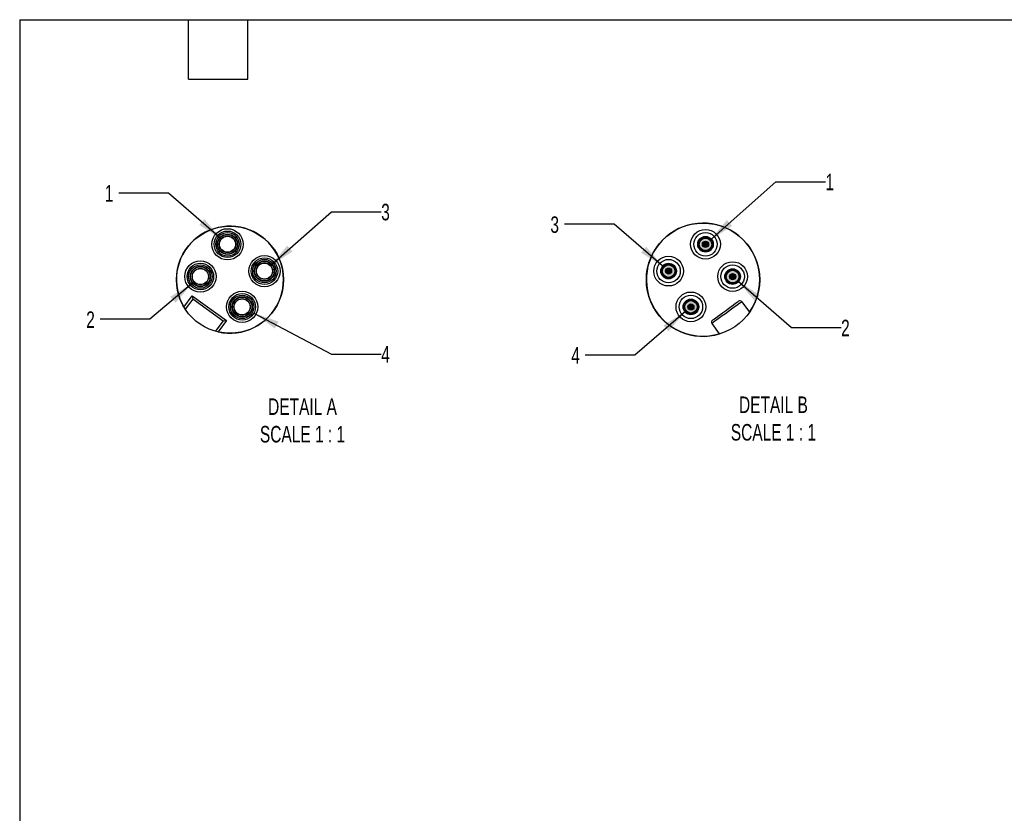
# Model space of a CAD drawing. Header units: millimetres. Extents: x 13 to 546, y 13 to 419.
# Tile 3 of 7: x 13 to 265, y 216 to 419. Entities that reach past the tile are written whole.
import ezdxf

# ---------------------------------------------------------------- set-up
doc = ezdxf.new("R2010")
doc.units = ezdxf.units.MM
doc.header["$LTSCALE"] = 2
doc.linetypes.add('SLD-Solid', pattern=[0])
doc.layers.add('DIMENSIONS', color=140, linetype='SLD-Solid', lineweight=25)
doc.layers.add('TEXT', color=140, linetype='SLD-Solid', lineweight=25)
doc.layers.add('HATCH', color=6, linetype='SLD-Solid')
doc.layers.add('SLD-DEFPOINTS', color=7, linetype='Continuous')
doc.styles.add('SLDTEXTSTYLE0', font='TXT', dxfattribs={"width": 0.7})
doc.dimstyles.new('SLDDIMSTYLE5', dxfattribs={"dimtxt": 4.316016, "dimasz": 6.604, "dimexe": 0, "dimexo": 0.0625, "dimgap": 1.079004, "dimtad": 0, "dimtih": 1, "dimtoh": 1, "dimdec": 1, "dimlfac": 0.5, "dimrnd": 1e-09, "dimzin": 12, "dimdsep": 46, "dimtxsty": 'SLDTEXTSTYLE0', "dimsah": 1, "dimcen": 0, "dimadec": 0, "dimazin": 3, "dimtfac": 1, "dimtdec": 1, "dimtofl": 0, "dimtmove": 0, "dimatfit": 3, "dimfxl": 0, "dimfrac": 2, "dimtolj": 1, "dimtzin": 12, "dimarcsym": 0})

# ---------------------------------------------------------------- blocks, each defined once
blk = doc.blocks.new('_D_7')
at = {"layer": 'DIMENSIONS'}
for p, q in [((50.76, 374.72), (38.06, 374.72)), ((64.29, 362.96), (50.76, 374.72))]:
    blk.add_line(p, q, dxfattribs=at)
blk.add_solid([(64.29, 362.96), (59.97, 368.06), (58.64, 366.53)], dxfattribs=at)
at = {"layer": 'DIMENSIONS', "insert": (34.47, 376.74), "char_height": 4.23, "attachment_point": 1, "style": 'SLDTEXTSTYLE0'}
blk.add_mtext('1', dxfattribs=at)
blk = doc.blocks.new('_D_8')
at = {"layer": 'DIMENSIONS'}
for p, q in [((56.95, 351.65), (46.02, 342.4)), ((46.02, 342.4), (33.32, 342.4))]:
    blk.add_line(p, q, dxfattribs=at)
blk.add_solid([(56.95, 351.65), (51.26, 348.16), (52.57, 346.6)], dxfattribs=at)
at = {"layer": 'DIMENSIONS', "insert": (29.73, 344.42), "char_height": 4.23, "attachment_point": 1, "style": 'SLDTEXTSTYLE0'}
blk.add_mtext('2', dxfattribs=at)
blk = doc.blocks.new('_D_9')
at = {"layer": 'DIMENSIONS'}
for p, q in [((76.9, 356.12), (92.52, 369.93)), ((92.52, 369.93), (105.22, 369.93))]:
    blk.add_line(p, q, dxfattribs=at)
blk.add_solid([(76.9, 356.12), (82.52, 359.73), (81.17, 361.25)], dxfattribs=at)
at = {"layer": 'DIMENSIONS', "insert": (105.22, 371.96), "char_height": 4.23, "attachment_point": 1, "style": 'SLDTEXTSTYLE0'}
blk.add_mtext('3', dxfattribs=at)
blk = doc.blocks.new('_D_10')
at = {"layer": 'DIMENSIONS'}
for p, q in [((72.63, 343.99), (92.52, 333.5)), ((92.52, 333.5), (105.22, 333.5))]:
    blk.add_line(p, q, dxfattribs=at)
blk.add_solid([(72.63, 343.99), (78, 340.01), (78.94, 341.8)], dxfattribs=at)
at = {"layer": 'DIMENSIONS', "insert": (105.22, 335.52), "char_height": 4.23, "attachment_point": 1, "style": 'SLDTEXTSTYLE0'}
blk.add_mtext('4', dxfattribs=at)
blk = doc.blocks.new('_D_11')
at = {"layer": 'DIMENSIONS'}
for p, q in [((189.42, 362.66), (206.23, 377.62)), ((206.23, 377.62), (218.93, 377.62))]:
    blk.add_line(p, q, dxfattribs=at)
blk.add_solid([(189.42, 362.66), (195.03, 366.29), (193.68, 367.81)], dxfattribs=at)
at = {"layer": 'DIMENSIONS', "insert": (218.93, 379.65), "char_height": 4.23, "attachment_point": 1, "style": 'SLDTEXTSTYLE0'}
blk.add_mtext('1', dxfattribs=at)
blk = doc.blocks.new('_D_12')
at = {"layer": 'DIMENSIONS'}
for p, q in [((196.53, 352.13), (210.21, 340.25)), ((210.21, 340.25), (222.91, 340.25))]:
    blk.add_line(p, q, dxfattribs=at)
blk.add_solid([(196.53, 352.13), (200.85, 347.04), (202.18, 348.57)], dxfattribs=at)
at = {"layer": 'DIMENSIONS', "insert": (222.91, 342.28), "char_height": 4.23, "attachment_point": 1, "style": 'SLDTEXTSTYLE0'}
blk.add_mtext('2', dxfattribs=at)
blk = doc.blocks.new('_D_13')
at = {"layer": 'DIMENSIONS'}
for p, q in [((183.09, 344.38), (170.15, 333.23)), ((170.15, 333.23), (157.45, 333.23))]:
    blk.add_line(p, q, dxfattribs=at)
blk.add_solid([(183.09, 344.38), (177.43, 340.84), (178.75, 339.3)], dxfattribs=at)
at = {"layer": 'DIMENSIONS', "insert": (153.86, 335.26), "char_height": 4.23, "attachment_point": 1, "style": 'SLDTEXTSTYLE0'}
blk.add_mtext('4', dxfattribs=at)
blk = doc.blocks.new('_D_14')
at = {"layer": 'DIMENSIONS'}
for p, q in [((164.8, 366.71), (152.1, 366.71)), ((177.38, 355.91), (164.8, 366.71))]:
    blk.add_line(p, q, dxfattribs=at)
blk.add_solid([(177.38, 355.91), (173.03, 360.98), (171.71, 359.44)], dxfattribs=at)
at = {"layer": 'DIMENSIONS', "insert": (148.51, 368.74), "char_height": 4.23, "attachment_point": 1, "style": 'SLDTEXTSTYLE0'}
blk.add_mtext('3', dxfattribs=at)

msp = doc.modelspace()

# ---------------------------------------------------------------- hatches: boundary and pattern name
at = {"layer": 'HATCH'}
h = msp.add_hatch(color=256, dxfattribs=at)
h.paths.add_polyline_path([(189.01, 361.59), (189.01, 361.63), (189, 361.67), (189, 361.71), (188.99, 361.75), (188.98, 361.8), (188.97, 361.84), (188.95, 361.88), (188.94, 361.91), (188.92, 361.95), (188.9, 361.99), (188.88, 362.03), (188.85, 362.06), (188.83, 362.09), (188.8, 362.13), (188.77, 362.16), (188.74, 362.18), (188.7, 362.21), (188.67, 362.24), (188.64, 362.26), (188.6, 362.28), (188.56, 362.3), (188.52, 362.32), (188.48, 362.33), (188.44, 362.35), (188.4, 362.36), (188.36, 362.37), (188.32, 362.37), (188.28, 362.38), (188.24, 362.38), (188.19, 362.38), (188.15, 362.38), (188.11, 362.37), (188.07, 362.37), (188.03, 362.36), (187.99, 362.35), (187.95, 362.33), (187.91, 362.32), (187.87, 362.3), (187.83, 362.28), (187.79, 362.26), (187.76, 362.24), (187.72, 362.21), (187.69, 362.18), (187.66, 362.16), (187.63, 362.13), (187.6, 362.09), (187.58, 362.06), (187.55, 362.03), (187.53, 361.99), (187.51, 361.95), (187.49, 361.91), (187.48, 361.88), (187.46, 361.84), (187.45, 361.8), (187.44, 361.75), (187.43, 361.71), (187.43, 361.67), (187.42, 361.63), (187.42, 361.59), (187.42, 361.54), (187.43, 361.5), (187.43, 361.46), (187.44, 361.42), (187.45, 361.38), (187.46, 361.34), (187.48, 361.3), (187.49, 361.26), (187.51, 361.22), (187.53, 361.18), (187.55, 361.15), (187.58, 361.11), (187.6, 361.08), (187.63, 361.05), (187.66, 361.02), (187.69, 360.99), (187.72, 360.96), (187.76, 360.94), (187.79, 360.91), (187.83, 360.89), (187.87, 360.87), (187.91, 360.86), (187.95, 360.84), (187.99, 360.83), (188.03, 360.82), (188.07, 360.81), (188.11, 360.8), (188.15, 360.8), (188.19, 360.79), (188.24, 360.79), (188.28, 360.8), (188.32, 360.8), (188.36, 360.81), (188.4, 360.82), (188.44, 360.83), (188.48, 360.84), (188.52, 360.86), (188.56, 360.87), (188.6, 360.89), (188.64, 360.91), (188.67, 360.94), (188.7, 360.96), (188.74, 360.99), (188.77, 361.02), (188.8, 361.05), (188.83, 361.08), (188.85, 361.11), (188.88, 361.15), (188.9, 361.18), (188.92, 361.22), (188.94, 361.26), (188.95, 361.3), (188.97, 361.34), (188.98, 361.38), (188.99, 361.42), (189, 361.46), (189, 361.5), (189.01, 361.54)], flags=0)
h.paths.add_polyline_path([(189.82, 361.42), (189.82, 361.5), (189.83, 361.59), (189.82, 361.67), (189.82, 361.76), (189.81, 361.84), (189.79, 361.93), (189.77, 362.01), (189.75, 362.09), (189.72, 362.17), (189.68, 362.25), (189.65, 362.33), (189.6, 362.41), (189.56, 362.48), (189.51, 362.55), (189.46, 362.62), (189.4, 362.68), (189.34, 362.74), (189.28, 362.8), (189.21, 362.86), (189.14, 362.91), (189.07, 362.95), (189, 363), (188.92, 363.04), (188.84, 363.07), (188.76, 363.1), (188.68, 363.13), (188.6, 363.15), (188.51, 363.17), (188.43, 363.19), (188.34, 363.19), (188.26, 363.2), (188.17, 363.2), (188.09, 363.19), (188, 363.19), (187.92, 363.17), (187.83, 363.15), (187.75, 363.13), (187.67, 363.1), (187.59, 363.07), (187.51, 363.04), (187.43, 363), (187.36, 362.95), (187.29, 362.91), (187.22, 362.86), (187.15, 362.8), (187.09, 362.74), (187.03, 362.68), (186.97, 362.62), (186.92, 362.55), (186.87, 362.48), (186.83, 362.41), (186.78, 362.33), (186.75, 362.25), (186.71, 362.17), (186.68, 362.09), (186.66, 362.01), (186.64, 361.93), (186.62, 361.84), (186.61, 361.76), (186.6, 361.67), (186.6, 361.59), (186.6, 361.5), (186.61, 361.42), (186.62, 361.33), (186.64, 361.25), (186.66, 361.16), (186.68, 361.08), (186.71, 361), (186.75, 360.92), (186.78, 360.84), (186.83, 360.77), (186.87, 360.7), (186.92, 360.63), (186.97, 360.56), (187.03, 360.49), (187.09, 360.43), (187.15, 360.37), (187.22, 360.32), (187.29, 360.27), (187.36, 360.22), (187.43, 360.18), (187.51, 360.14), (187.59, 360.1), (187.67, 360.07), (187.75, 360.04), (187.83, 360.02), (187.92, 360), (188, 359.99), (188.09, 359.98), (188.17, 359.98), (188.26, 359.98), (188.34, 359.98), (188.43, 359.99), (188.51, 360), (188.6, 360.02), (188.68, 360.04), (188.76, 360.07), (188.84, 360.1), (188.92, 360.14), (189, 360.18), (189.07, 360.22), (189.14, 360.27), (189.21, 360.32), (189.28, 360.37), (189.34, 360.43), (189.4, 360.49), (189.46, 360.56), (189.51, 360.63), (189.56, 360.7), (189.6, 360.77), (189.65, 360.84), (189.68, 360.92), (189.72, 361), (189.75, 361.08), (189.77, 361.16), (189.79, 361.25), (189.81, 361.33)], flags=0)
for points in [[(189, 361.5), (189.01, 361.54), (189.01, 361.59), (189.01, 361.63), (189, 361.67), (189, 361.71), (188.99, 361.75), (188.98, 361.8), (188.97, 361.84), (188.95, 361.88), (188.94, 361.91), (188.92, 361.95), (188.9, 361.99), (188.88, 362.03), (188.85, 362.06), (188.83, 362.09), (188.8, 362.13), (188.77, 362.16), (188.74, 362.18), (188.7, 362.21), (188.67, 362.24), (188.64, 362.26), (188.6, 362.28), (188.56, 362.3), (188.52, 362.32), (188.48, 362.33), (188.44, 362.35), (188.4, 362.36), (188.36, 362.37), (188.32, 362.37), (188.28, 362.38), (188.24, 362.38), (188.19, 362.38), (188.15, 362.38), (188.11, 362.37), (188.07, 362.37), (188.03, 362.36), (187.99, 362.35), (187.95, 362.33), (187.91, 362.32), (187.87, 362.3), (187.83, 362.28), (187.79, 362.26), (187.76, 362.24), (187.72, 362.21), (187.69, 362.18), (187.66, 362.16), (187.63, 362.13), (187.6, 362.09), (187.58, 362.06), (187.55, 362.03), (187.53, 361.99), (187.51, 361.95), (187.49, 361.91), (187.48, 361.88), (187.46, 361.84), (187.45, 361.8), (187.44, 361.75), (187.43, 361.71), (187.43, 361.67), (187.42, 361.63), (187.42, 361.59), (187.42, 361.54), (187.43, 361.5), (187.43, 361.46), (187.44, 361.42), (187.45, 361.38), (187.46, 361.34), (187.48, 361.3), (187.49, 361.26), (187.51, 361.22), (187.53, 361.18), (187.55, 361.15), (187.58, 361.11), (187.6, 361.08), (187.63, 361.05), (187.66, 361.02), (187.69, 360.99), (187.72, 360.96), (187.76, 360.94), (187.79, 360.91), (187.83, 360.89), (187.87, 360.87), (187.91, 360.86), (187.95, 360.84), (187.99, 360.83), (188.03, 360.82), (188.07, 360.81), (188.11, 360.8), (188.15, 360.8), (188.19, 360.79), (188.24, 360.79), (188.28, 360.8), (188.32, 360.8), (188.36, 360.81), (188.4, 360.82), (188.44, 360.83), (188.48, 360.84), (188.52, 360.86), (188.56, 360.87), (188.6, 360.89), (188.64, 360.91), (188.67, 360.94), (188.7, 360.96), (188.74, 360.99), (188.77, 361.02), (188.8, 361.05), (188.83, 361.08), (188.85, 361.11), (188.88, 361.15), (188.9, 361.18), (188.92, 361.22), (188.94, 361.26), (188.95, 361.3), (188.97, 361.34), (188.98, 361.38), (188.99, 361.42), (189, 361.46)], [(179.55, 354.64), (179.56, 354.68), (179.56, 354.72), (179.56, 354.77), (179.55, 354.81), (179.55, 354.85), (179.54, 354.89), (179.53, 354.93), (179.52, 354.97), (179.5, 355.01), (179.49, 355.05), (179.47, 355.09), (179.45, 355.13), (179.42, 355.16), (179.4, 355.2), (179.37, 355.23), (179.35, 355.26), (179.32, 355.29), (179.29, 355.32), (179.25, 355.35), (179.22, 355.37), (179.18, 355.4), (179.15, 355.42), (179.11, 355.44), (179.07, 355.46), (179.03, 355.47), (178.99, 355.48), (178.95, 355.5), (178.91, 355.5), (178.87, 355.51), (178.83, 355.52), (178.78, 355.52), (178.74, 355.52), (178.7, 355.52), (178.66, 355.51), (178.62, 355.5), (178.57, 355.5), (178.53, 355.48), (178.49, 355.47), (178.45, 355.46), (178.42, 355.44), (178.38, 355.42), (178.34, 355.4), (178.31, 355.37), (178.27, 355.35), (178.24, 355.32), (178.21, 355.29), (178.18, 355.26), (178.15, 355.23), (178.13, 355.2), (178.1, 355.16), (178.08, 355.13), (178.06, 355.09), (178.04, 355.05), (178.02, 355.01), (178.01, 354.97), (178, 354.93), (177.99, 354.89), (177.98, 354.85), (177.97, 354.81), (177.97, 354.77), (177.97, 354.72), (177.97, 354.68), (177.97, 354.64), (177.98, 354.6), (177.99, 354.56), (178, 354.52), (178.01, 354.48), (178.02, 354.44), (178.04, 354.4), (178.06, 354.36), (178.08, 354.32), (178.1, 354.29), (178.13, 354.25), (178.15, 354.22), (178.18, 354.19), (178.21, 354.16), (178.24, 354.13), (178.27, 354.1), (178.31, 354.08), (178.34, 354.05), (178.38, 354.03), (178.42, 354.01), (178.45, 353.99), (178.49, 353.98), (178.53, 353.97), (178.57, 353.95), (178.62, 353.95), (178.66, 353.94), (178.7, 353.93), (178.74, 353.93), (178.78, 353.93), (178.83, 353.93), (178.87, 353.94), (178.91, 353.95), (178.95, 353.95), (178.99, 353.97), (179.03, 353.98), (179.07, 353.99), (179.11, 354.01), (179.15, 354.03), (179.18, 354.05), (179.22, 354.08), (179.25, 354.1), (179.29, 354.13), (179.32, 354.16), (179.35, 354.19), (179.37, 354.22), (179.4, 354.25), (179.42, 354.29), (179.45, 354.32), (179.47, 354.36), (179.49, 354.4), (179.5, 354.44), (179.52, 354.48), (179.53, 354.52), (179.54, 354.56), (179.55, 354.6)], [(195.94, 353.24), (195.94, 353.28), (195.94, 353.33), (195.94, 353.37), (195.94, 353.41), (195.93, 353.45), (195.93, 353.49), (195.92, 353.54), (195.9, 353.58), (195.89, 353.62), (195.87, 353.65), (195.86, 353.69), (195.83, 353.73), (195.81, 353.77), (195.79, 353.8), (195.76, 353.83), (195.73, 353.86), (195.7, 353.89), (195.67, 353.92), (195.64, 353.95), (195.61, 353.98), (195.57, 354), (195.54, 354.02), (195.5, 354.04), (195.46, 354.06), (195.42, 354.07), (195.38, 354.09), (195.34, 354.1), (195.3, 354.11), (195.26, 354.11), (195.21, 354.12), (195.17, 354.12), (195.13, 354.12), (195.09, 354.12), (195.05, 354.11), (195, 354.11), (194.96, 354.1), (194.92, 354.09), (194.88, 354.07), (194.84, 354.06), (194.8, 354.04), (194.77, 354.02), (194.73, 354), (194.7, 353.98), (194.66, 353.95), (194.63, 353.92), (194.6, 353.89), (194.57, 353.86), (194.54, 353.83), (194.51, 353.8), (194.49, 353.77), (194.47, 353.73), (194.45, 353.69), (194.43, 353.65), (194.41, 353.62), (194.4, 353.58), (194.39, 353.54), (194.38, 353.49), (194.37, 353.45), (194.36, 353.41), (194.36, 353.37), (194.36, 353.33), (194.36, 353.28), (194.36, 353.24), (194.37, 353.2), (194.38, 353.16), (194.39, 353.12), (194.4, 353.08), (194.41, 353.04), (194.43, 353), (194.45, 352.96), (194.47, 352.92), (194.49, 352.89), (194.51, 352.85), (194.54, 352.82), (194.57, 352.79), (194.6, 352.76), (194.63, 352.73), (194.66, 352.7), (194.7, 352.68), (194.73, 352.65), (194.77, 352.63), (194.8, 352.61), (194.84, 352.6), (194.88, 352.58), (194.92, 352.57), (194.96, 352.56), (195, 352.55), (195.05, 352.54), (195.09, 352.54), (195.13, 352.53), (195.17, 352.53), (195.21, 352.54), (195.26, 352.54), (195.3, 352.55), (195.34, 352.56), (195.38, 352.57), (195.42, 352.58), (195.46, 352.6), (195.5, 352.61), (195.54, 352.63), (195.57, 352.65), (195.61, 352.68), (195.64, 352.7), (195.67, 352.73), (195.7, 352.76), (195.73, 352.79), (195.76, 352.82), (195.79, 352.85), (195.81, 352.89), (195.83, 352.92), (195.86, 352.96), (195.87, 353), (195.89, 353.04), (195.9, 353.08), (195.92, 353.12), (195.93, 353.16), (195.93, 353.2)], [(185.26, 345.49), (185.26, 345.53), (185.26, 345.57), (185.26, 345.61), (185.26, 345.66), (185.25, 345.7), (185.25, 345.74), (185.24, 345.78), (185.22, 345.82), (185.21, 345.86), (185.19, 345.9), (185.17, 345.94), (185.15, 345.97), (185.13, 346.01), (185.11, 346.04), (185.08, 346.08), (185.05, 346.11), (185.02, 346.14), (184.99, 346.17), (184.96, 346.2), (184.93, 346.22), (184.89, 346.24), (184.85, 346.27), (184.82, 346.28), (184.78, 346.3), (184.74, 346.32), (184.7, 346.33), (184.66, 346.34), (184.62, 346.35), (184.58, 346.36), (184.53, 346.36), (184.49, 346.36), (184.45, 346.36), (184.41, 346.36), (184.36, 346.36), (184.32, 346.35), (184.28, 346.34), (184.24, 346.33), (184.2, 346.32), (184.16, 346.3), (184.12, 346.28), (184.09, 346.27), (184.05, 346.24), (184.01, 346.22), (183.98, 346.2), (183.95, 346.17), (183.92, 346.14), (183.89, 346.11), (183.86, 346.08), (183.83, 346.04), (183.81, 346.01), (183.79, 345.97), (183.77, 345.94), (183.75, 345.9), (183.73, 345.86), (183.72, 345.82), (183.7, 345.78), (183.69, 345.74), (183.69, 345.7), (183.68, 345.66), (183.68, 345.61), (183.68, 345.57), (183.68, 345.53), (183.68, 345.49), (183.69, 345.45), (183.69, 345.4), (183.7, 345.36), (183.72, 345.32), (183.73, 345.28), (183.75, 345.24), (183.77, 345.21), (183.79, 345.17), (183.81, 345.13), (183.83, 345.1), (183.86, 345.06), (183.89, 345.03), (183.92, 345), (183.95, 344.97), (183.98, 344.95), (184.01, 344.92), (184.05, 344.9), (184.09, 344.88), (184.12, 344.86), (184.16, 344.84), (184.2, 344.83), (184.24, 344.81), (184.28, 344.8), (184.32, 344.79), (184.36, 344.79), (184.41, 344.78), (184.45, 344.78), (184.49, 344.78), (184.53, 344.78), (184.58, 344.79), (184.62, 344.79), (184.66, 344.8), (184.7, 344.81), (184.74, 344.83), (184.78, 344.84), (184.82, 344.86), (184.85, 344.88), (184.89, 344.9), (184.93, 344.92), (184.96, 344.95), (184.99, 344.97), (185.02, 345), (185.05, 345.03), (185.08, 345.06), (185.11, 345.1), (185.13, 345.13), (185.15, 345.17), (185.17, 345.21), (185.19, 345.24), (185.21, 345.28), (185.22, 345.32), (185.24, 345.36), (185.25, 345.4), (185.25, 345.45)]]:
    msp.add_hatch(color=256, dxfattribs=at).paths.add_polyline_path(points, flags=0)
h = msp.add_hatch(color=256, dxfattribs=at)
h.paths.add_polyline_path([(179.56, 354.72), (179.56, 354.77), (179.55, 354.81), (179.55, 354.85), (179.54, 354.89), (179.53, 354.93), (179.52, 354.97), (179.5, 355.01), (179.49, 355.05), (179.47, 355.09), (179.45, 355.13), (179.42, 355.16), (179.4, 355.2), (179.37, 355.23), (179.35, 355.26), (179.32, 355.29), (179.29, 355.32), (179.25, 355.35), (179.22, 355.37), (179.18, 355.4), (179.15, 355.42), (179.11, 355.44), (179.07, 355.46), (179.03, 355.47), (178.99, 355.48), (178.95, 355.5), (178.91, 355.5), (178.87, 355.51), (178.83, 355.52), (178.78, 355.52), (178.74, 355.52), (178.7, 355.52), (178.66, 355.51), (178.62, 355.5), (178.57, 355.5), (178.53, 355.48), (178.49, 355.47), (178.45, 355.46), (178.42, 355.44), (178.38, 355.42), (178.34, 355.4), (178.31, 355.37), (178.27, 355.35), (178.24, 355.32), (178.21, 355.29), (178.18, 355.26), (178.15, 355.23), (178.13, 355.2), (178.1, 355.16), (178.08, 355.13), (178.06, 355.09), (178.04, 355.05), (178.02, 355.01), (178.01, 354.97), (178, 354.93), (177.99, 354.89), (177.98, 354.85), (177.97, 354.81), (177.97, 354.77), (177.97, 354.72), (177.97, 354.68), (177.97, 354.64), (177.98, 354.6), (177.99, 354.56), (178, 354.52), (178.01, 354.48), (178.02, 354.44), (178.04, 354.4), (178.06, 354.36), (178.08, 354.32), (178.1, 354.29), (178.13, 354.25), (178.15, 354.22), (178.18, 354.19), (178.21, 354.16), (178.24, 354.13), (178.27, 354.1), (178.31, 354.08), (178.34, 354.05), (178.38, 354.03), (178.42, 354.01), (178.45, 353.99), (178.49, 353.98), (178.53, 353.97), (178.57, 353.95), (178.62, 353.95), (178.66, 353.94), (178.7, 353.93), (178.74, 353.93), (178.78, 353.93), (178.83, 353.93), (178.87, 353.94), (178.91, 353.95), (178.95, 353.95), (178.99, 353.97), (179.03, 353.98), (179.07, 353.99), (179.11, 354.01), (179.15, 354.03), (179.18, 354.05), (179.22, 354.08), (179.25, 354.1), (179.29, 354.13), (179.32, 354.16), (179.35, 354.19), (179.37, 354.22), (179.4, 354.25), (179.42, 354.29), (179.45, 354.32), (179.47, 354.36), (179.49, 354.4), (179.5, 354.44), (179.52, 354.48), (179.53, 354.52), (179.54, 354.56), (179.55, 354.6), (179.55, 354.64), (179.56, 354.68)], flags=0)
h.paths.add_polyline_path([(180.37, 354.55), (180.37, 354.64), (180.38, 354.72), (180.37, 354.81), (180.37, 354.9), (180.36, 354.98), (180.34, 355.07), (180.32, 355.15), (180.29, 355.23), (180.26, 355.31), (180.23, 355.39), (180.19, 355.47), (180.15, 355.54), (180.11, 355.62), (180.06, 355.69), (180, 355.75), (179.95, 355.82), (179.89, 355.88), (179.82, 355.94), (179.76, 355.99), (179.69, 356.04), (179.62, 356.09), (179.54, 356.14), (179.47, 356.17), (179.39, 356.21), (179.31, 356.24), (179.23, 356.27), (179.15, 356.29), (179.06, 356.31), (178.98, 356.32), (178.89, 356.33), (178.81, 356.34), (178.72, 356.34), (178.63, 356.33), (178.55, 356.32), (178.46, 356.31), (178.38, 356.29), (178.3, 356.27), (178.22, 356.24), (178.14, 356.21), (178.06, 356.17), (177.98, 356.14), (177.91, 356.09), (177.84, 356.04), (177.77, 355.99), (177.7, 355.94), (177.64, 355.88), (177.58, 355.82), (177.52, 355.75), (177.47, 355.69), (177.42, 355.62), (177.37, 355.54), (177.33, 355.47), (177.29, 355.39), (177.26, 355.31), (177.23, 355.23), (177.21, 355.15), (177.19, 355.07), (177.17, 354.98), (177.16, 354.9), (177.15, 354.81), (177.15, 354.72), (177.15, 354.64), (177.16, 354.55), (177.17, 354.47), (177.19, 354.38), (177.21, 354.3), (177.23, 354.22), (177.26, 354.14), (177.29, 354.06), (177.33, 353.98), (177.37, 353.91), (177.42, 353.83), (177.47, 353.76), (177.52, 353.7), (177.58, 353.63), (177.64, 353.57), (177.7, 353.51), (177.77, 353.46), (177.84, 353.41), (177.91, 353.36), (177.98, 353.31), (178.06, 353.27), (178.14, 353.24), (178.22, 353.21), (178.3, 353.18), (178.38, 353.16), (178.46, 353.14), (178.55, 353.13), (178.63, 353.12), (178.72, 353.11), (178.81, 353.11), (178.89, 353.12), (178.98, 353.13), (179.06, 353.14), (179.15, 353.16), (179.23, 353.18), (179.31, 353.21), (179.39, 353.24), (179.47, 353.27), (179.54, 353.31), (179.62, 353.36), (179.69, 353.41), (179.76, 353.46), (179.82, 353.51), (179.89, 353.57), (179.95, 353.63), (180, 353.7), (180.06, 353.76), (180.11, 353.83), (180.15, 353.91), (180.19, 353.98), (180.23, 354.06), (180.26, 354.14), (180.29, 354.22), (180.32, 354.3), (180.34, 354.38), (180.36, 354.47)], flags=0)
h = msp.add_hatch(color=256, dxfattribs=at)
h.paths.add_polyline_path([(195.94, 353.33), (195.94, 353.37), (195.94, 353.41), (195.93, 353.45), (195.93, 353.49), (195.92, 353.54), (195.9, 353.58), (195.89, 353.62), (195.87, 353.65), (195.86, 353.69), (195.83, 353.73), (195.81, 353.77), (195.79, 353.8), (195.76, 353.83), (195.73, 353.86), (195.7, 353.89), (195.67, 353.92), (195.64, 353.95), (195.61, 353.98), (195.57, 354), (195.54, 354.02), (195.5, 354.04), (195.46, 354.06), (195.42, 354.07), (195.38, 354.09), (195.34, 354.1), (195.3, 354.11), (195.26, 354.11), (195.21, 354.12), (195.17, 354.12), (195.13, 354.12), (195.09, 354.12), (195.05, 354.11), (195, 354.11), (194.96, 354.1), (194.92, 354.09), (194.88, 354.07), (194.84, 354.06), (194.8, 354.04), (194.77, 354.02), (194.73, 354), (194.7, 353.98), (194.66, 353.95), (194.63, 353.92), (194.6, 353.89), (194.57, 353.86), (194.54, 353.83), (194.51, 353.8), (194.49, 353.77), (194.47, 353.73), (194.45, 353.69), (194.43, 353.65), (194.41, 353.62), (194.4, 353.58), (194.39, 353.54), (194.38, 353.49), (194.37, 353.45), (194.36, 353.41), (194.36, 353.37), (194.36, 353.33), (194.36, 353.28), (194.36, 353.24), (194.37, 353.2), (194.38, 353.16), (194.39, 353.12), (194.4, 353.08), (194.41, 353.04), (194.43, 353), (194.45, 352.96), (194.47, 352.92), (194.49, 352.89), (194.51, 352.85), (194.54, 352.82), (194.57, 352.79), (194.6, 352.76), (194.63, 352.73), (194.66, 352.7), (194.7, 352.68), (194.73, 352.65), (194.77, 352.63), (194.8, 352.61), (194.84, 352.6), (194.88, 352.58), (194.92, 352.57), (194.96, 352.56), (195, 352.55), (195.05, 352.54), (195.09, 352.54), (195.13, 352.53), (195.17, 352.53), (195.21, 352.54), (195.26, 352.54), (195.3, 352.55), (195.34, 352.56), (195.38, 352.57), (195.42, 352.58), (195.46, 352.6), (195.5, 352.61), (195.54, 352.63), (195.57, 352.65), (195.61, 352.68), (195.64, 352.7), (195.67, 352.73), (195.7, 352.76), (195.73, 352.79), (195.76, 352.82), (195.79, 352.85), (195.81, 352.89), (195.83, 352.92), (195.86, 352.96), (195.87, 353), (195.89, 353.04), (195.9, 353.08), (195.92, 353.12), (195.93, 353.16), (195.93, 353.2), (195.94, 353.24), (195.94, 353.28)], flags=0)
h.paths.add_polyline_path([(196.75, 353.16), (196.76, 353.24), (196.76, 353.33), (196.76, 353.41), (196.75, 353.5), (196.74, 353.58), (196.73, 353.67), (196.71, 353.75), (196.68, 353.83), (196.65, 353.91), (196.62, 353.99), (196.58, 354.07), (196.54, 354.15), (196.5, 354.22), (196.45, 354.29), (196.39, 354.36), (196.34, 354.42), (196.28, 354.48), (196.21, 354.54), (196.15, 354.59), (196.08, 354.65), (196.01, 354.69), (195.93, 354.74), (195.86, 354.78), (195.78, 354.81), (195.7, 354.84), (195.62, 354.87), (195.53, 354.89), (195.45, 354.91), (195.37, 354.92), (195.28, 354.93), (195.19, 354.94), (195.11, 354.94), (195.02, 354.93), (194.94, 354.92), (194.85, 354.91), (194.77, 354.89), (194.69, 354.87), (194.6, 354.84), (194.52, 354.81), (194.45, 354.78), (194.37, 354.74), (194.3, 354.69), (194.22, 354.65), (194.16, 354.59), (194.09, 354.54), (194.03, 354.48), (193.97, 354.42), (193.91, 354.36), (193.86, 354.29), (193.81, 354.22), (193.76, 354.15), (193.72, 354.07), (193.68, 353.99), (193.65, 353.91), (193.62, 353.83), (193.6, 353.75), (193.58, 353.67), (193.56, 353.58), (193.55, 353.5), (193.54, 353.41), (193.54, 353.33), (193.54, 353.24), (193.55, 353.16), (193.56, 353.07), (193.58, 352.99), (193.6, 352.9), (193.62, 352.82), (193.65, 352.74), (193.68, 352.66), (193.72, 352.58), (193.76, 352.51), (193.81, 352.44), (193.86, 352.37), (193.91, 352.3), (193.97, 352.23), (194.03, 352.17), (194.09, 352.11), (194.16, 352.06), (194.22, 352.01), (194.3, 351.96), (194.37, 351.92), (194.45, 351.88), (194.52, 351.84), (194.6, 351.81), (194.69, 351.78), (194.77, 351.76), (194.85, 351.74), (194.94, 351.73), (195.02, 351.72), (195.11, 351.71), (195.19, 351.71), (195.28, 351.72), (195.37, 351.73), (195.45, 351.74), (195.53, 351.76), (195.62, 351.78), (195.7, 351.81), (195.78, 351.84), (195.86, 351.88), (195.93, 351.92), (196.01, 351.96), (196.08, 352.01), (196.15, 352.06), (196.21, 352.11), (196.28, 352.17), (196.34, 352.23), (196.39, 352.3), (196.45, 352.37), (196.5, 352.44), (196.54, 352.51), (196.58, 352.58), (196.62, 352.66), (196.65, 352.74), (196.68, 352.82), (196.71, 352.9), (196.73, 352.99), (196.74, 353.07)], flags=0)
h = msp.add_hatch(color=256, dxfattribs=at)
h.paths.add_polyline_path([(185.26, 345.57), (185.26, 345.61), (185.26, 345.66), (185.25, 345.7), (185.25, 345.74), (185.24, 345.78), (185.22, 345.82), (185.21, 345.86), (185.19, 345.9), (185.17, 345.94), (185.15, 345.97), (185.13, 346.01), (185.11, 346.04), (185.08, 346.08), (185.05, 346.11), (185.02, 346.14), (184.99, 346.17), (184.96, 346.2), (184.93, 346.22), (184.89, 346.24), (184.85, 346.27), (184.82, 346.28), (184.78, 346.3), (184.74, 346.32), (184.7, 346.33), (184.66, 346.34), (184.62, 346.35), (184.58, 346.36), (184.53, 346.36), (184.49, 346.36), (184.45, 346.36), (184.41, 346.36), (184.36, 346.36), (184.32, 346.35), (184.28, 346.34), (184.24, 346.33), (184.2, 346.32), (184.16, 346.3), (184.12, 346.28), (184.09, 346.27), (184.05, 346.24), (184.01, 346.22), (183.98, 346.2), (183.95, 346.17), (183.92, 346.14), (183.89, 346.11), (183.86, 346.08), (183.83, 346.04), (183.81, 346.01), (183.79, 345.97), (183.77, 345.94), (183.75, 345.9), (183.73, 345.86), (183.72, 345.82), (183.7, 345.78), (183.69, 345.74), (183.69, 345.7), (183.68, 345.66), (183.68, 345.61), (183.68, 345.57), (183.68, 345.53), (183.68, 345.49), (183.69, 345.45), (183.69, 345.4), (183.7, 345.36), (183.72, 345.32), (183.73, 345.28), (183.75, 345.24), (183.77, 345.21), (183.79, 345.17), (183.81, 345.13), (183.83, 345.1), (183.86, 345.06), (183.89, 345.03), (183.92, 345), (183.95, 344.97), (183.98, 344.95), (184.01, 344.92), (184.05, 344.9), (184.09, 344.88), (184.12, 344.86), (184.16, 344.84), (184.2, 344.83), (184.24, 344.81), (184.28, 344.8), (184.32, 344.79), (184.36, 344.79), (184.41, 344.78), (184.45, 344.78), (184.49, 344.78), (184.53, 344.78), (184.58, 344.79), (184.62, 344.79), (184.66, 344.8), (184.7, 344.81), (184.74, 344.83), (184.78, 344.84), (184.82, 344.86), (184.85, 344.88), (184.89, 344.9), (184.93, 344.92), (184.96, 344.95), (184.99, 344.97), (185.02, 345), (185.05, 345.03), (185.08, 345.06), (185.11, 345.1), (185.13, 345.13), (185.15, 345.17), (185.17, 345.21), (185.19, 345.24), (185.21, 345.28), (185.22, 345.32), (185.24, 345.36), (185.25, 345.4), (185.25, 345.45), (185.26, 345.49), (185.26, 345.53)], flags=0)
h.paths.add_polyline_path([(186.07, 345.4), (186.08, 345.49), (186.08, 345.57), (186.08, 345.66), (186.07, 345.74), (186.06, 345.83), (186.05, 345.91), (186.03, 346), (186, 346.08), (185.97, 346.16), (185.94, 346.24), (185.9, 346.31), (185.86, 346.39), (185.81, 346.46), (185.76, 346.53), (185.71, 346.6), (185.65, 346.66), (185.59, 346.73), (185.53, 346.78), (185.47, 346.84), (185.4, 346.89), (185.33, 346.94), (185.25, 346.98), (185.18, 347.02), (185.1, 347.06), (185.02, 347.09), (184.94, 347.11), (184.85, 347.14), (184.77, 347.16), (184.68, 347.17), (184.6, 347.18), (184.51, 347.18), (184.43, 347.18), (184.34, 347.18), (184.26, 347.17), (184.17, 347.16), (184.09, 347.14), (184, 347.11), (183.92, 347.09), (183.84, 347.06), (183.76, 347.02), (183.69, 346.98), (183.61, 346.94), (183.54, 346.89), (183.47, 346.84), (183.41, 346.78), (183.35, 346.73), (183.29, 346.66), (183.23, 346.6), (183.18, 346.53), (183.13, 346.46), (183.08, 346.39), (183.04, 346.31), (183, 346.24), (182.97, 346.16), (182.94, 346.08), (182.91, 346), (182.89, 345.91), (182.88, 345.83), (182.87, 345.74), (182.86, 345.66), (182.86, 345.57), (182.86, 345.49), (182.87, 345.4), (182.88, 345.31), (182.89, 345.23), (182.91, 345.15), (182.94, 345.06), (182.97, 344.98), (183, 344.9), (183.04, 344.83), (183.08, 344.75), (183.13, 344.68), (183.18, 344.61), (183.23, 344.54), (183.29, 344.48), (183.35, 344.42), (183.41, 344.36), (183.47, 344.3), (183.54, 344.25), (183.61, 344.2), (183.69, 344.16), (183.76, 344.12), (183.84, 344.09), (183.92, 344.05), (184, 344.03), (184.09, 344), (184.17, 343.99), (184.26, 343.97), (184.34, 343.96), (184.43, 343.96), (184.51, 343.96), (184.6, 343.96), (184.68, 343.97), (184.77, 343.99), (184.85, 344), (184.94, 344.03), (185.02, 344.05), (185.1, 344.09), (185.18, 344.12), (185.25, 344.16), (185.33, 344.2), (185.4, 344.25), (185.47, 344.3), (185.53, 344.36), (185.59, 344.42), (185.65, 344.48), (185.71, 344.54), (185.76, 344.61), (185.81, 344.68), (185.86, 344.75), (185.9, 344.83), (185.94, 344.9), (185.97, 344.98), (186, 345.06), (186.03, 345.15), (186.05, 345.23), (186.06, 345.31)], flags=0)

# ---------------------------------------------------------------- linework, layer by layer
for p, q in [((54.74, 345.51), (56.85, 348.41)), ((56.85, 348.41), (65.59, 342.07)), ((56.85, 348.41), (56.99, 347.58)), ((56.99, 347.58), (55.09, 344.96)), ((64.76, 341.94), (56.99, 347.58)), ((197.49, 346.87), (199.44, 344.19)), ((62.86, 339.32), (64.76, 341.94)), ((65.59, 342.07), (63.48, 339.16)), ((65.59, 342.07), (64.76, 341.94)), ((191.83, 338.66), (189.89, 341.35)), ((63.48, 339.16), (63.48, 339.16))]:
    msp.add_line(p, q)
at = {"flags": 128}
for points in [[(197.49, 346.87), (197.41, 346.81), (197.16, 346.63), (196.77, 346.34), (196.23, 345.96), (195.59, 345.49), (194.86, 344.96), (194.09, 344.4), (193.29, 343.82), (192.51, 343.25), (191.79, 342.73), (191.14, 342.26), (190.61, 341.87), (190.21, 341.59), (189.97, 341.41), (189.89, 341.35)], [(190.02, 342.18), (190.1, 342.25), (190.35, 342.42), (190.74, 342.71), (191.27, 343.09), (191.9, 343.55), (192.6, 344.06), (193.34, 344.59), (194.07, 345.13), (194.78, 345.64), (195.4, 346.1), (195.93, 346.48), (196.33, 346.76), (196.57, 346.94), (196.65, 347)]]:
    msp.add_lwpolyline(points, dxfattribs=at)
for centre, radius in [((65.88, 361.59), 4), ((188.21, 361.59), 3.8), ((65.88, 361.59), 3.4), ((65.88, 361.59), 3), ((65.88, 361.59), 2.6), ((65.88, 361.59), 2.5), ((65.88, 361.59), 2.1), ((65.88, 361.59), 2.05), ((188.21, 361.59), 3), ((188.21, 361.59), 2), ((188.21, 361.59), 1.82), ((188.21, 361.59), 1.61), ((188.21, 361.59), 0.793), ((75.33, 354.72), 4), ((75.33, 354.72), 3.4), ((178.76, 354.72), 3.8), ((58.94, 353.33), 4), ((58.94, 353.33), 3.4), ((58.94, 353.33), 3), ((58.94, 353.33), 2.6), ((58.94, 353.33), 2.5), ((58.94, 353.33), 2.1), ((58.94, 353.33), 2.05), ((75.33, 354.72), 3), ((75.33, 354.72), 2.6), ((75.33, 354.72), 2.5), ((75.33, 354.72), 2.1), ((75.33, 354.72), 2.05), ((178.76, 354.72), 3), ((178.76, 354.72), 2), ((178.76, 354.72), 1.82), ((178.76, 354.72), 1.61), ((178.76, 354.72), 0.793), ((195.15, 353.33), 3.8), ((195.15, 353.33), 3), ((195.15, 353.33), 2), ((195.15, 353.33), 1.82), ((195.15, 353.33), 1.61), ((195.15, 353.33), 0.793), ((69.62, 345.57), 4), ((69.62, 345.57), 3.4), ((69.62, 345.57), 3), ((69.62, 345.57), 2.6), ((69.62, 345.57), 2.5), ((184.47, 345.57), 3.8), ((184.47, 345.57), 3), ((69.62, 345.57), 2.1), ((69.62, 345.57), 2.05), ((184.47, 345.57), 2), ((184.47, 345.57), 1.82), ((184.47, 345.57), 1.61), ((184.47, 345.57), 0.793)]:
    msp.add_circle(centre, radius)
for centre, radius, start, end in [((66.51, 352.52), 13.7, 257.2314, 210.8042), ((187.58, 352.52), 14.5, 324.8956, 287.0689), ((197.01, 346.52), 0.6, 35.9823, 125.9821), ((190.37, 341.7), 0.6, 125.9822, 215.9822)]:
    msp.add_arc(centre, radius, start, end)
at = {"layer": 'SLD-DEFPOINTS'}
for centre, radius in [((66.51, 352.52), 13.7), ((187.58, 352.52), 14.5)]:
    msp.add_circle(centre, radius, dxfattribs=at)
at = {"layer": 'TEXT'}
for p, q in [((12.7, 419.1), (546.1, 419.1)), ((12.7, 419.1), (12.7, 12.7)), ((55.88, 403.86), (55.88, 419.1)), ((71.12, 403.86), (71.12, 419.1)), ((55.88, 403.86), (71.12, 403.86))]:
    msp.add_line(p, q, dxfattribs=at)

# ---------------------------------------------------------------- texts
at = {"layer": 'TEXT', "char_height": 4.2333, "attachment_point": 2, "style": 'SLDTEXTSTYLE0'}
for s, insert in [('DETAIL B^JSCALE 1 : 1', (205.59, 322.63)), ('DETAIL A^JSCALE 1 : 1', (85.08, 322.14))]:
    msp.add_mtext(s, dxfattribs=dict(at, insert=insert))

# ---------------------------------------------------------------- dimensions: what is measured, and where the dimension line sits
at = {"layer": 'DIMENSIONS'}
for p1, p2, text, picture, middle in [((187.01, 360.52), (189.42, 362.66), '1', '_D_11', (220.72, 377.62)), ((67.46, 360.21), (64.29, 362.96), '1', '_D_7', (36.27, 374.72)), ((73.75, 353.33), (76.9, 356.12), '3', '_D_9', (107.01, 369.93)), ((180.14, 353.54), (177.38, 355.91), '3', '_D_14', (150.3, 366.71)), ((60.92, 355.01), (56.95, 351.65), '2', '_D_8', (31.53, 342.4)), ((193.78, 354.52), (196.53, 352.13), '2', '_D_12', (224.71, 340.25)), ((66.61, 347.16), (72.63, 343.99), '4', '_D_10', (107.01, 333.5)), ((185.85, 346.76), (183.09, 344.38), '4', '_D_13', (155.65, 333.23))]:
    dim = msp.add_diameter_dim_2p(p1=p1, p2=p2, text=text, dimstyle='SLDDIMSTYLE5', override={"dimpost": '<>'}, dxfattribs=at)
    dim.commit()
    dim.dimension.update_dxf_attribs({"geometry": picture, "text_midpoint": middle, "dimtype": 163})

doc.saveas('drawing.dxf')
